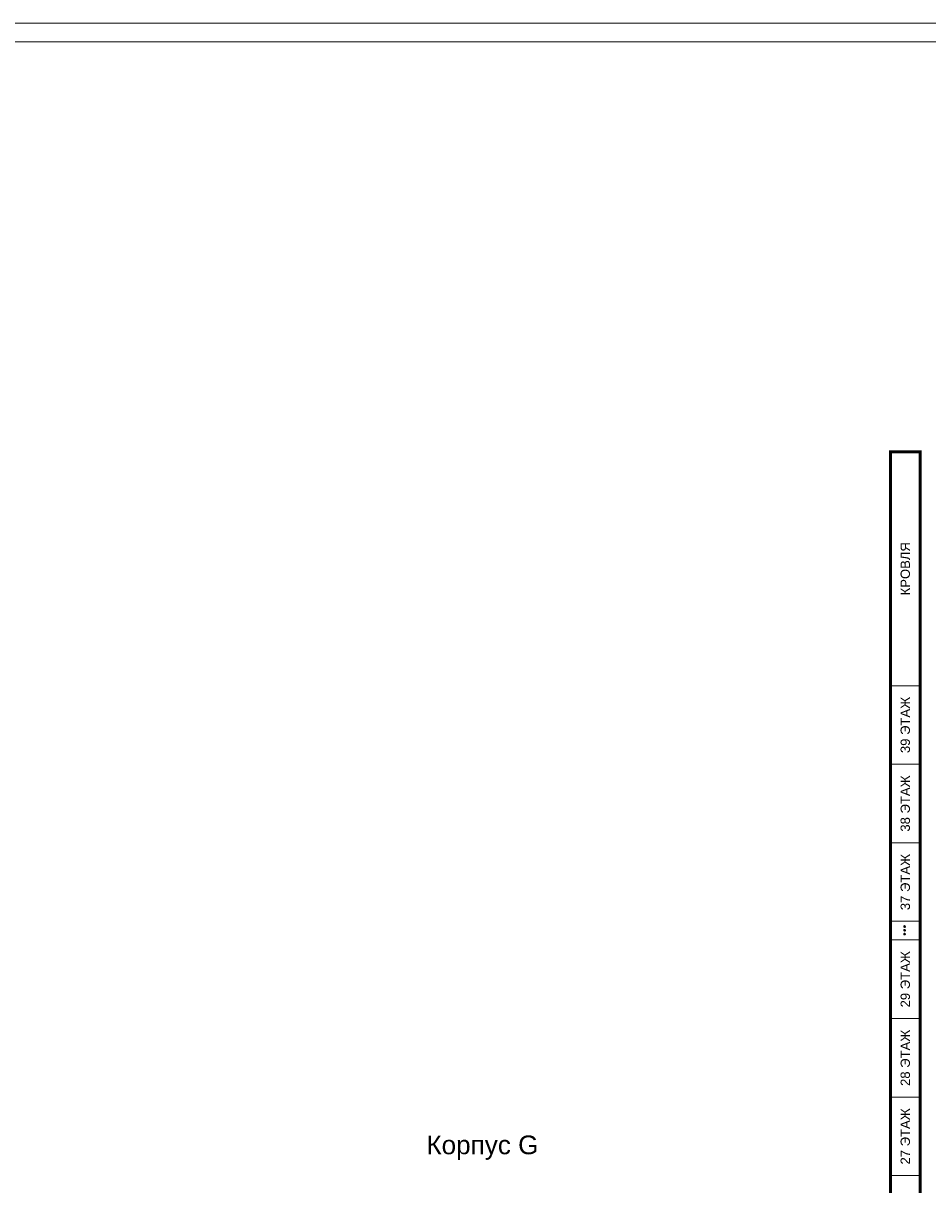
# Model space of a CAD drawing. Header units: millimetres. Extents: x 0 to 2625, y -889 to 841.
# Tile 12 of 24: x 382 to 624, y 530 to 841. Entities that reach past the tile are written whole.
import ezdxf

# ---------------------------------------------------------------- set-up
doc = ezdxf.new("R2010")
doc.units = ezdxf.units.MM
doc.layers.get('0').update_dxf_attribs({"lineweight": 15})
doc.styles.add('CP.Text', font='arial.ttf')

msp = doc.modelspace()

# ---------------------------------------------------------------- hatches: boundary and pattern name
h = msp.add_hatch()
h.set_pattern_fill('LINE', color=256, scale=0.0125, angle=225)
h.set_pattern_definition([(225, (711.77705, 1536.84069), (0.0280633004, -0.0280633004), [])])
h.paths.add_polyline_path([(617.46, 599.72, 1), (617.46, 599.22, 1)])
h = msp.add_hatch()
h.set_pattern_fill('LINE', color=256, scale=0.0125, angle=225)
h.set_pattern_definition([(225, (711.77705, 1535.84069), (0.0280633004, -0.0280633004), [])])
h.paths.add_polyline_path([(617.46, 598.72, 1), (617.46, 598.22, 1)])
h = msp.add_hatch()
h.set_pattern_fill('LINE', color=256, scale=0.0125, angle=225)
h.set_pattern_definition([(225, (711.77705, 1534.84069), (0.0280633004, -0.0280633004), [])])
h.paths.add_polyline_path([(617.46, 597.72, 1), (617.46, 597.22, 1)])

# ---------------------------------------------------------------- linework, layer by layer
for points in [[(0, 841), (0, 0), (1189, 0), (1189, 841)], [(20, 5), (20, 836), (1184, 836), (1184, 5)]]:
    msp.add_lwpolyline(points, close=True)
at = {"color": 251, "true_color": 0x636466, "const_width": 0.8}
msp.add_lwpolyline([(613.65, 726.39), (621.65, 726.39), (621.65, 244.53), (613.65, 244.53)], close=True, dxfattribs=at)
at = {"color": 251, "linetype": 'ByBlock', "lineweight": 5, "ltscale": 3, "true_color": 0x636466}
for points in [[(613.65, 663.87), (621.65, 663.87), (621.65, 726.39), (613.65, 726.39)], [(613.65, 642.87), (621.65, 642.87), (621.65, 663.87), (613.65, 663.87)], [(613.65, 621.87), (621.65, 621.87), (621.65, 642.87), (613.65, 642.87)], [(613.65, 600.87), (621.65, 600.87), (621.65, 621.87), (613.65, 621.87)], [(613.65, 574.87), (621.65, 574.87), (621.65, 595.87), (613.65, 595.87)], [(613.65, 532.87), (621.65, 532.87), (621.65, 553.87), (613.65, 553.87)], [(613.65, 511.87), (621.65, 511.87), (621.65, 532.87), (613.65, 532.87)]]:
    msp.add_lwpolyline(points, close=True, dxfattribs=at)
for centre in [(617.46, 599.47), (617.46, 598.47), (617.46, 597.47)]:
    msp.add_circle(centre, 0.25)

# ---------------------------------------------------------------- texts
at = {"char_height": 2.5, "attachment_point": 5, "rotation": 90, "style": 'CP.Text'}
for s, insert, width in [('КРОВЛЯ', (617.65, 695.13), 62.5275), ('39 ЭТАЖ', (617.65, 653.37), 21), ('38 ЭТАЖ', (617.65, 632.37), 21), ('37 ЭТАЖ', (617.65, 611.37), 21), ('29 ЭТАЖ', (617.65, 585.37), 21), ('28 ЭТАЖ', (617.65, 564.37), 21), ('27 ЭТАЖ', (617.65, 543.37), 21)]:
    msp.add_mtext(s, dxfattribs=dict(at, insert=insert, width=width))
at = {"insert": (504.54, 540.33), "char_height": 5, "width": 173.6429, "attachment_point": 5, "line_spacing_factor": 0.9, "style": 'CP.Text'}
msp.add_mtext('Корпус G', dxfattribs=at)

doc.saveas('drawing.dxf')
